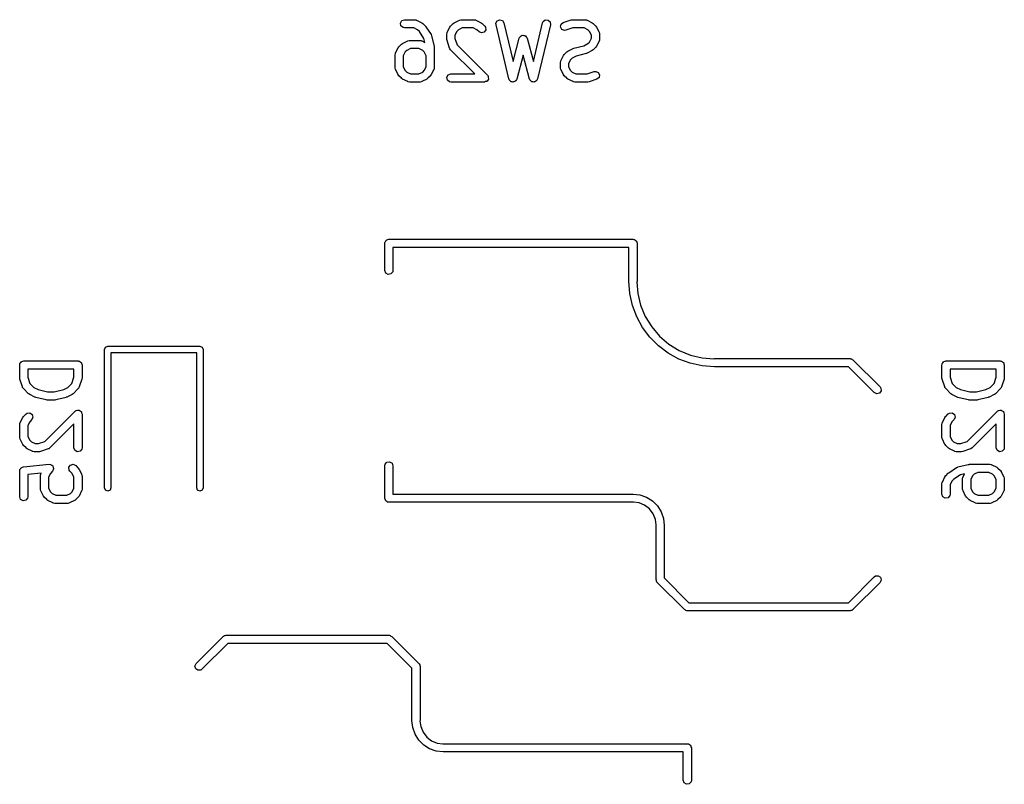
# Model space of a CAD drawing. Extents: x 3.18 to 10.88, y -3.25 to -0.52.
# Tile 17 of 52: x 6.07 to 6.78, y -2.71 to -2.16. Entities that reach past the tile are written whole.
import ezdxf

# ---------------------------------------------------------------- set-up
doc = ezdxf.new("R2010")
doc.units = 0
doc.header["$MEASUREMENT"] = 0
doc.layers.add('BLACK', color=7, linetype='CONTINUOUS')

msp = doc.modelspace()

# ---------------------------------------------------------------- linework, layer by layer
at = {"layer": 'BLACK', "linetype": 'CONTINUOUS'}
for p, q in [((6.342, -2.15804), (6.34301, -2.1563)), ((6.34301, -2.1563), (6.34491, -2.1556)), ((6.34491, -2.1556), (6.35241, -2.1556)), ((6.35241, -2.1556), (6.35342, -2.15578)), ((6.35342, -2.15578), (6.35355, -2.1559)), ((6.35355, -2.1559), (6.35373, -2.15592)), ((6.35373, -2.15592), (6.35748, -2.15779)), ((6.35748, -2.15779), (6.35819, -2.15832)), ((6.38031, -2.15834), (6.38104, -2.15784)), ((6.38104, -2.15784), (6.38108, -2.15779)), ((6.38108, -2.15779), (6.38483, -2.15592)), ((6.38483, -2.15592), (6.38581, -2.15562)), ((6.38581, -2.15562), (6.38599, -2.15566)), ((6.38599, -2.15566), (6.38615, -2.1556)), ((6.38615, -2.1556), (6.39553, -2.1556)), ((6.39553, -2.1556), (6.39654, -2.15578)), ((6.39654, -2.15578), (6.39667, -2.1559)), ((6.39667, -2.1559), (6.39685, -2.15592)), ((6.39685, -2.15592), (6.4006, -2.15779)), ((6.4006, -2.15779), (6.4013, -2.15832)), ((6.41134, -2.15822), (6.41224, -2.15641)), ((6.41224, -2.15641), (6.4141, -2.15561)), ((6.4141, -2.15561), (6.41603, -2.15619)), ((6.41603, -2.15619), (6.41715, -2.15787)), ((6.41715, -2.15787), (6.42381, -2.18586)), ((6.43848, -2.18586), (6.44515, -2.15787)), ((6.44515, -2.15787), (6.44555, -2.15693)), ((6.44555, -2.15693), (6.44718, -2.15573)), ((6.44718, -2.15573), (6.44919, -2.15585)), ((6.44919, -2.15585), (6.45066, -2.15723)), ((6.45066, -2.15723), (6.45089, -2.15924)), ((6.45863, -2.15889), (6.46021, -2.15763)), ((6.46021, -2.15763), (6.46583, -2.15576)), ((6.46583, -2.15576), (6.46671, -2.15563)), ((6.46671, -2.15563), (6.46677, -2.1556)), ((6.46677, -2.1556), (6.47614, -2.1556)), ((6.47614, -2.1556), (6.47715, -2.15578)), ((6.47715, -2.15578), (6.47729, -2.1559)), ((6.47729, -2.1559), (6.47746, -2.15592)), ((6.47746, -2.15592), (6.48121, -2.15779)), ((6.48121, -2.15779), (6.48192, -2.15832)), ((6.34235, -2.16003), (6.342, -2.15804)), ((6.3439, -2.16133), (6.34235, -2.16003)), ((6.34491, -2.16151), (6.3439, -2.16133)), ((6.35171, -2.16151), (6.34491, -2.16151)), ((6.35441, -2.16286), (6.35171, -2.16151)), ((6.35574, -2.16419), (6.35441, -2.16286)), ((6.35904, -2.16914), (6.35574, -2.16419)), ((6.35819, -2.15832), (6.35824, -2.15834)), ((6.35824, -2.15834), (6.36012, -2.16022)), ((6.36012, -2.16022), (6.36038, -2.16059)), ((6.36038, -2.16059), (6.36049, -2.16067)), ((6.36049, -2.16067), (6.36424, -2.16629)), ((6.3757, -2.16606), (6.37588, -2.16505)), ((6.37588, -2.16505), (6.37599, -2.16491)), ((6.37599, -2.16491), (6.37601, -2.16474)), ((6.37601, -2.16474), (6.37789, -2.16099)), ((6.37789, -2.16099), (6.37841, -2.16028)), ((6.37841, -2.16028), (6.37844, -2.16022)), ((6.37844, -2.16022), (6.38031, -2.15834)), ((6.38295, -2.16406), (6.38161, -2.16675)), ((6.38415, -2.16286), (6.38295, -2.16406)), ((6.38685, -2.16151), (6.38415, -2.16286)), ((6.39483, -2.16151), (6.38685, -2.16151)), ((6.39753, -2.16286), (6.39483, -2.16151)), ((6.39906, -2.16439), (6.39753, -2.16286)), ((6.40089, -2.16525), (6.39906, -2.16439)), ((6.40284, -2.16473), (6.40089, -2.16525)), ((6.4013, -2.15832), (6.40136, -2.15834)), ((6.40136, -2.15834), (6.40324, -2.16022)), ((6.404, -2.16307), (6.40284, -2.16473)), ((6.40324, -2.16022), (6.40383, -2.16106)), ((6.40383, -2.16106), (6.404, -2.16307)), ((6.4114, -2.15924), (6.41134, -2.15822)), ((6.42077, -2.19861), (6.4114, -2.15924)), ((6.45089, -2.15924), (6.44152, -2.19861)), ((6.45822, -2.16087), (6.45863, -2.15889)), ((6.45918, -2.16264), (6.45822, -2.16087)), ((6.46106, -2.16338), (6.45918, -2.16264)), ((6.46208, -2.16323), (6.46106, -2.16338)), ((6.46725, -2.16151), (6.46208, -2.16323)), ((6.47544, -2.16151), (6.46725, -2.16151)), ((6.47814, -2.16286), (6.47544, -2.16151)), ((6.47934, -2.16406), (6.47814, -2.16286)), ((6.48069, -2.16675), (6.47934, -2.16406)), ((6.48192, -2.15832), (6.48198, -2.15834)), ((6.48198, -2.15834), (6.48385, -2.16022)), ((6.48385, -2.16022), (6.48436, -2.16094)), ((6.48436, -2.16094), (6.48441, -2.16099)), ((6.48441, -2.16099), (6.48628, -2.16474)), ((6.48628, -2.16474), (6.48657, -2.16572)), ((6.34359, -2.17279), (6.34734, -2.17091)), ((6.34734, -2.17091), (6.34832, -2.17062)), ((6.34832, -2.17062), (6.34849, -2.17066)), ((6.34849, -2.17066), (6.34866, -2.1706)), ((6.34866, -2.1706), (6.35616, -2.1706)), ((6.35616, -2.1706), (6.35717, -2.17078)), ((6.35717, -2.17078), (6.3573, -2.17089)), ((6.3573, -2.17089), (6.35748, -2.17091)), ((6.35748, -2.17091), (6.35977, -2.17206)), ((6.35977, -2.17206), (6.35904, -2.16914)), ((6.36424, -2.16629), (6.36463, -2.1672)), ((6.36463, -2.1672), (6.36464, -2.16721)), ((6.36464, -2.16721), (6.36652, -2.17471)), ((6.3757, -2.16981), (6.3757, -2.16606)), ((6.37572, -2.16987), (6.3757, -2.16981)), ((6.37585, -2.17074), (6.37572, -2.16987)), ((6.37773, -2.17636), (6.37585, -2.17074)), ((6.38161, -2.16675), (6.38161, -2.16933)), ((6.38161, -2.16933), (6.38311, -2.17384)), ((6.42381, -2.18586), (6.42829, -2.16905)), ((6.42829, -2.16905), (6.42873, -2.16812)), ((6.42873, -2.16812), (6.42895, -2.16796)), ((6.42895, -2.16796), (6.42906, -2.16772)), ((6.42906, -2.16772), (6.42975, -2.16739)), ((6.42975, -2.16739), (6.43038, -2.16695)), ((6.43038, -2.16695), (6.43065, -2.16698)), ((6.43065, -2.16698), (6.43089, -2.16686)), ((6.43089, -2.16686), (6.43163, -2.16706)), ((6.43163, -2.16706), (6.43239, -2.16713)), ((6.43239, -2.16713), (6.43258, -2.16732)), ((6.43258, -2.16732), (6.43284, -2.16739)), ((6.43284, -2.16739), (6.43328, -2.16802)), ((6.43328, -2.16802), (6.43382, -2.16855)), ((6.43382, -2.16855), (6.43384, -2.16882)), ((6.43384, -2.16882), (6.434, -2.16905)), ((6.434, -2.16905), (6.43848, -2.18586)), ((6.47814, -2.173), (6.47934, -2.17181)), ((6.47934, -2.17181), (6.48069, -2.16911)), ((6.48069, -2.16911), (6.48069, -2.16675)), ((6.48628, -2.17113), (6.48441, -2.17488)), ((6.4863, -2.17095), (6.48628, -2.17113)), ((6.48641, -2.17082), (6.4863, -2.17095)), ((6.48659, -2.16981), (6.48641, -2.17082)), ((6.48657, -2.16572), (6.48653, -2.16589)), ((6.48653, -2.16589), (6.48659, -2.16606)), ((6.48659, -2.16606), (6.48659, -2.16981)), ((6.33852, -2.17973), (6.34039, -2.17598)), ((6.34039, -2.17598), (6.34092, -2.17528)), ((6.34092, -2.17528), (6.34094, -2.17522)), ((6.34094, -2.17522), (6.34282, -2.17334)), ((6.34282, -2.17334), (6.34354, -2.17284)), ((6.34354, -2.17284), (6.34359, -2.17279)), ((6.34546, -2.17905), (6.34411, -2.18175)), ((6.34666, -2.17786), (6.34546, -2.17905)), ((6.34935, -2.17651), (6.34666, -2.17786)), ((6.35546, -2.17651), (6.34935, -2.17651)), ((6.35816, -2.17786), (6.35546, -2.17651)), ((6.35935, -2.17905), (6.35816, -2.17786)), ((6.3607, -2.18175), (6.35935, -2.17905)), ((6.36652, -2.17471), (6.36656, -2.1753)), ((6.36656, -2.1753), (6.36661, -2.17543)), ((6.36661, -2.17543), (6.36661, -2.19043)), ((6.37784, -2.1765), (6.37773, -2.17636)), ((6.37785, -2.17668), (6.37784, -2.1765)), ((6.37844, -2.17752), (6.37785, -2.17668)), ((6.3959, -2.19497), (6.37844, -2.17752)), ((6.38311, -2.17384), (6.40511, -2.19584)), ((6.46093, -2.18084), (6.4628, -2.17897)), ((6.4628, -2.17897), (6.46353, -2.17846)), ((6.46353, -2.17846), (6.46357, -2.17841)), ((6.46357, -2.17841), (6.46732, -2.17654)), ((6.46732, -2.17654), (6.46781, -2.17639)), ((6.46781, -2.17639), (6.46793, -2.17632)), ((6.46793, -2.17632), (6.47511, -2.17452)), ((6.47511, -2.17452), (6.47814, -2.173)), ((6.48121, -2.17807), (6.47746, -2.17995)), ((6.48125, -2.17802), (6.48121, -2.17807)), ((6.48198, -2.17752), (6.48125, -2.17802)), ((6.48385, -2.17564), (6.48198, -2.17752)), ((6.48388, -2.17558), (6.48385, -2.17564)), ((6.48441, -2.17488), (6.48388, -2.17558)), ((6.3382, -2.18105), (6.33838, -2.18004)), ((6.3382, -2.19043), (6.3382, -2.18105)), ((6.33838, -2.18004), (6.3385, -2.17991)), ((6.3385, -2.17991), (6.33852, -2.17973)), ((6.34411, -2.18175), (6.34411, -2.18973)), ((6.3607, -2.18973), (6.3607, -2.18175)), ((6.43115, -2.18127), (6.4265, -2.19869)), ((6.43579, -2.19869), (6.43115, -2.18127)), ((6.45819, -2.18668), (6.45837, -2.18567)), ((6.45837, -2.18567), (6.45848, -2.18553)), ((6.45848, -2.18553), (6.4585, -2.18536)), ((6.4585, -2.18536), (6.46038, -2.18161)), ((6.46038, -2.18161), (6.4609, -2.1809)), ((6.4609, -2.1809), (6.46093, -2.18084)), ((6.46544, -2.18468), (6.4641, -2.18738)), ((6.46664, -2.18348), (6.46544, -2.18468)), ((6.46967, -2.18197), (6.46664, -2.18348)), ((6.47686, -2.18017), (6.46967, -2.18197)), ((6.47697, -2.18009), (6.47686, -2.18017)), ((6.47746, -2.17995), (6.47697, -2.18009)), ((6.33826, -2.19059), (6.3382, -2.19043)), ((6.33822, -2.19077), (6.33826, -2.19059)), ((6.33852, -2.19175), (6.33822, -2.19077)), ((6.34039, -2.1955), (6.33852, -2.19175)), ((6.34411, -2.18973), (6.34546, -2.19243)), ((6.34546, -2.19243), (6.34666, -2.19363)), ((6.34666, -2.19363), (6.34935, -2.19497)), ((6.35546, -2.19497), (6.35816, -2.19363)), ((6.35816, -2.19363), (6.35935, -2.19243)), ((6.35935, -2.19243), (6.3607, -2.18973)), ((6.3663, -2.19175), (6.36442, -2.1955)), ((6.36632, -2.19157), (6.3663, -2.19175)), ((6.36643, -2.19144), (6.36632, -2.19157)), ((6.36661, -2.19043), (6.36643, -2.19144)), ((6.45819, -2.19043), (6.45819, -2.18668)), ((6.45825, -2.19059), (6.45819, -2.19043)), ((6.45821, -2.19077), (6.45825, -2.19059)), ((6.4585, -2.19175), (6.45821, -2.19077)), ((6.46038, -2.1955), (6.4585, -2.19175)), ((6.4641, -2.18738), (6.4641, -2.18973)), ((6.4641, -2.18973), (6.46544, -2.19243)), ((6.46544, -2.19243), (6.46664, -2.19363)), ((6.46664, -2.19363), (6.46934, -2.19497)), ((6.47754, -2.19497), (6.48271, -2.19325)), ((6.48271, -2.19325), (6.48372, -2.1931)), ((6.48372, -2.1931), (6.4856, -2.19384)), ((6.34044, -2.19554), (6.34039, -2.1955)), ((6.34094, -2.19627), (6.34044, -2.19554)), ((6.34282, -2.19814), (6.34094, -2.19627)), ((6.34288, -2.19817), (6.34282, -2.19814)), ((6.34359, -2.19869), (6.34288, -2.19817)), ((6.34734, -2.20057), (6.34359, -2.19869)), ((6.34751, -2.20059), (6.34734, -2.20057)), ((6.34765, -2.2007), (6.34751, -2.20059)), ((6.34866, -2.20088), (6.34765, -2.2007)), ((6.34935, -2.19497), (6.35546, -2.19497)), ((6.35632, -2.20082), (6.35616, -2.20088)), ((6.35649, -2.20086), (6.35632, -2.20082)), ((6.35748, -2.20057), (6.35649, -2.20086)), ((6.36123, -2.19869), (6.35748, -2.20057)), ((6.36127, -2.19865), (6.36123, -2.19869)), ((6.36199, -2.19814), (6.36127, -2.19865)), ((6.36387, -2.19627), (6.36199, -2.19814)), ((6.36389, -2.19621), (6.36387, -2.19627)), ((6.36442, -2.1955), (6.36389, -2.19621)), ((6.37574, -2.19741), (6.37675, -2.19567)), ((6.3761, -2.1994), (6.37574, -2.19741)), ((6.37764, -2.2007), (6.3761, -2.1994)), ((6.37675, -2.19567), (6.37865, -2.19497)), ((6.37865, -2.20088), (6.37764, -2.2007)), ((6.37865, -2.19497), (6.3959, -2.19497)), ((6.40386, -2.20058), (6.40302, -2.20088)), ((6.40472, -2.20035), (6.40386, -2.20058)), ((6.4048, -2.20024), (6.40472, -2.20035)), ((6.40492, -2.20019), (6.4048, -2.20024)), ((6.40537, -2.19942), (6.40492, -2.20019)), ((6.40511, -2.19584), (6.40548, -2.19637)), ((6.40588, -2.19869), (6.40537, -2.19942)), ((6.40548, -2.19637), (6.40558, -2.19645)), ((6.40558, -2.19645), (6.4056, -2.19653)), ((6.4056, -2.19653), (6.4057, -2.19668)), ((6.4057, -2.19668), (6.40578, -2.19756)), ((6.40578, -2.19756), (6.40593, -2.19844)), ((6.40593, -2.19844), (6.40586, -2.19856)), ((6.40586, -2.19856), (6.40588, -2.19869)), ((6.42095, -2.19887), (6.42077, -2.19861)), ((6.42097, -2.19918), (6.42095, -2.19887)), ((6.42149, -2.19969), (6.42097, -2.19918)), ((6.42189, -2.2003), (6.42149, -2.19969)), ((6.42218, -2.20039), (6.42189, -2.2003)), ((6.4224, -2.2006), (6.42218, -2.20039)), ((6.42313, -2.20067), (6.4224, -2.2006)), ((6.42382, -2.20087), (6.42313, -2.20067)), ((6.42411, -2.20075), (6.42382, -2.20087)), ((6.42441, -2.20078), (6.42411, -2.20075)), ((6.42501, -2.20036), (6.42441, -2.20078)), ((6.42568, -2.20007), (6.42501, -2.20036)), ((6.42581, -2.1998), (6.42568, -2.20007)), ((6.42607, -2.19962), (6.42581, -2.1998)), ((6.4265, -2.19869), (6.42607, -2.19962)), ((6.43597, -2.19894), (6.43579, -2.19869)), ((6.43601, -2.19925), (6.43597, -2.19894)), ((6.43653, -2.19975), (6.43601, -2.19925)), ((6.43695, -2.20034), (6.43653, -2.19975)), ((6.43725, -2.20042), (6.43695, -2.20034)), ((6.43747, -2.20064), (6.43725, -2.20042)), ((6.4382, -2.20068), (6.43747, -2.20064)), ((6.4389, -2.20087), (6.4382, -2.20068)), ((6.43918, -2.20074), (6.4389, -2.20087)), ((6.43949, -2.20076), (6.43918, -2.20074)), ((6.44007, -2.20032), (6.43949, -2.20076)), ((6.44073, -2.20002), (6.44007, -2.20032)), ((6.44086, -2.19974), (6.44073, -2.20002)), ((6.44111, -2.19955), (6.44086, -2.19974)), ((6.44152, -2.19861), (6.44111, -2.19955)), ((6.46042, -2.19554), (6.46038, -2.1955)), ((6.46093, -2.19627), (6.46042, -2.19554)), ((6.4628, -2.19814), (6.46093, -2.19627)), ((6.46286, -2.19817), (6.4628, -2.19814)), ((6.46357, -2.19869), (6.46286, -2.19817)), ((6.46732, -2.20057), (6.46357, -2.19869)), ((6.4675, -2.20059), (6.46732, -2.20057)), ((6.46763, -2.2007), (6.4675, -2.20059)), ((6.46864, -2.20088), (6.46763, -2.2007)), ((6.46934, -2.19497), (6.47754, -2.19497)), ((6.47895, -2.20073), (6.47808, -2.20086)), ((6.48457, -2.19885), (6.47895, -2.20073)), ((6.48616, -2.1976), (6.48457, -2.19885)), ((6.4856, -2.19384), (6.48656, -2.19562)), ((6.48656, -2.19562), (6.48616, -2.1976)), ((6.35616, -2.20088), (6.34866, -2.20088)), ((6.40302, -2.20088), (6.37865, -2.20088)), ((6.47802, -2.20088), (6.46864, -2.20088)), ((6.47808, -2.20086), (6.47802, -2.20088)), ((6.33294, -2.31522), (6.33366, -2.31496)), ((6.33366, -2.31496), (6.51082, -2.31496)), ((6.51082, -2.31496), (6.51121, -2.31503)), ((6.51121, -2.31503), (6.51134, -2.315)), ((6.51134, -2.315), (6.51145, -2.31507)), ((6.51145, -2.31507), (6.51183, -2.31514)), ((6.51183, -2.31514), (6.51242, -2.31563)), ((6.33071, -2.31791), (6.33077, -2.31753)), ((6.33071, -2.3376), (6.33071, -2.31791)), ((6.33075, -2.3174), (6.33082, -2.31729)), ((6.33077, -2.31753), (6.33075, -2.3174)), ((6.33082, -2.31729), (6.33088, -2.3169)), ((6.33088, -2.3169), (6.33138, -2.31631)), ((6.33138, -2.31631), (6.33176, -2.31565)), ((6.33176, -2.31565), (6.33201, -2.31556)), ((6.33201, -2.31556), (6.33218, -2.31536)), ((6.33218, -2.31536), (6.33294, -2.31522)), ((6.50787, -2.32087), (6.33661, -2.32087)), ((6.33661, -2.32087), (6.33661, -2.3376)), ((6.50787, -2.34547), (6.50787, -2.32087)), ((6.51242, -2.31563), (6.51309, -2.31601)), ((6.51309, -2.31601), (6.51318, -2.31626)), ((6.51318, -2.31626), (6.51338, -2.31644)), ((6.51338, -2.31644), (6.51351, -2.31719)), ((6.51351, -2.31719), (6.51378, -2.31791)), ((6.51378, -2.31791), (6.51378, -2.34547)), ((6.3314, -2.3395), (6.33071, -2.3376)), ((6.33315, -2.34051), (6.3314, -2.3395)), ((6.33513, -2.34015), (6.33315, -2.34051)), ((6.33643, -2.33861), (6.33513, -2.34015)), ((6.33661, -2.3376), (6.33643, -2.33861)), ((6.5085, -2.3543), (6.50787, -2.34547)), ((6.50787, -2.34547), (6.50787, -2.34547)), ((6.50787, -2.34547), (6.50787, -2.34547)), ((6.51378, -2.34547), (6.51366, -2.34615)), ((6.51366, -2.34615), (6.5143, -2.35427)), ((6.51038, -2.36294), (6.5085, -2.3543)), ((6.5143, -2.35427), (6.51636, -2.36286)), ((6.51347, -2.37123), (6.51038, -2.36294)), ((6.51636, -2.36286), (6.51974, -2.37102)), ((6.51771, -2.379), (6.51347, -2.37123)), ((6.51974, -2.37102), (6.52435, -2.37855)), ((6.52302, -2.38608), (6.51771, -2.379)), ((6.52435, -2.37855), (6.53009, -2.38526)), ((6.52927, -2.39233), (6.52302, -2.38608)), ((6.53009, -2.38526), (6.5368, -2.391)), ((6.12723, -2.39501), (6.12792, -2.39334)), ((6.12792, -2.39334), (6.12959, -2.39265)), ((6.12959, -2.39265), (6.19652, -2.39265)), ((6.19652, -2.39265), (6.19819, -2.39334)), ((6.19819, -2.39334), (6.19888, -2.39501)), ((6.53635, -2.39764), (6.52927, -2.39233)), ((6.5368, -2.391), (6.54433, -2.39561)), ((6.12723, -2.49541), (6.12723, -2.39501)), ((6.19416, -2.39737), (6.13195, -2.39737)), ((6.13195, -2.39737), (6.13195, -2.49541)), ((6.19416, -2.49541), (6.19416, -2.39737)), ((6.19888, -2.39501), (6.19888, -2.49541)), ((6.54412, -2.40188), (6.53635, -2.39764)), ((6.54433, -2.39561), (6.55249, -2.39899)), ((6.55249, -2.39899), (6.56108, -2.40105)), ((6.06571, -2.40626), (6.06578, -2.40588)), ((6.06571, -2.41563), (6.06571, -2.40626)), ((6.06575, -2.40575), (6.06582, -2.40563)), ((6.06578, -2.40588), (6.06575, -2.40575)), ((6.06582, -2.40563), (6.06589, -2.40525)), ((6.06589, -2.40525), (6.06638, -2.40466)), ((6.06638, -2.40466), (6.06676, -2.404)), ((6.06676, -2.404), (6.06701, -2.40391)), ((6.06701, -2.40391), (6.06718, -2.4037)), ((6.06718, -2.4037), (6.06794, -2.40357)), ((6.06794, -2.40357), (6.06866, -2.40331)), ((6.06866, -2.40331), (6.10803, -2.40331)), ((6.10803, -2.40331), (6.10841, -2.40338)), ((6.10841, -2.40338), (6.10854, -2.40335)), ((6.10854, -2.40335), (6.10866, -2.40342)), ((6.10866, -2.40342), (6.10904, -2.40349)), ((6.10904, -2.40349), (6.10963, -2.40398)), ((6.10963, -2.40398), (6.11029, -2.40436)), ((6.11029, -2.40436), (6.11038, -2.40461)), ((6.11038, -2.40461), (6.11059, -2.40478)), ((6.11059, -2.40478), (6.11072, -2.40554)), ((6.11072, -2.40554), (6.11098, -2.40626)), ((6.11098, -2.40626), (6.11098, -2.41563)), ((6.55241, -2.40497), (6.54412, -2.40188)), ((6.56105, -2.40685), (6.55241, -2.40497)), ((6.56988, -2.40748), (6.56105, -2.40685)), ((6.56108, -2.40105), (6.56945, -2.40171)), ((6.56945, -2.40171), (6.56988, -2.40157)), ((6.56988, -2.40157), (6.6683, -2.40157)), ((6.66708, -2.40748), (6.56988, -2.40748)), ((6.6859, -2.4263), (6.66708, -2.40748)), ((6.6683, -2.40157), (6.66848, -2.40161)), ((6.66848, -2.40161), (6.66856, -2.40158)), ((6.66856, -2.40158), (6.66868, -2.40164)), ((6.66868, -2.40164), (6.66931, -2.40175)), ((6.66931, -2.40175), (6.66981, -2.40217)), ((6.66981, -2.40217), (6.67039, -2.40244)), ((6.67039, -2.40244), (6.69008, -2.42212)), ((6.735, -2.40626), (6.73507, -2.40588)), ((6.735, -2.41563), (6.735, -2.40626)), ((6.73504, -2.40575), (6.73511, -2.40563)), ((6.73507, -2.40588), (6.73504, -2.40575)), ((6.73511, -2.40563), (6.73518, -2.40525)), ((6.73518, -2.40525), (6.73567, -2.40466)), ((6.73567, -2.40466), (6.73605, -2.404)), ((6.73605, -2.404), (6.7363, -2.40391)), ((6.7363, -2.40391), (6.73647, -2.4037)), ((6.73647, -2.4037), (6.73723, -2.40357)), ((6.73723, -2.40357), (6.73795, -2.40331)), ((6.73795, -2.40331), (6.77732, -2.40331)), ((6.77732, -2.40331), (6.77771, -2.40338)), ((6.77771, -2.40338), (6.77783, -2.40335)), ((6.77783, -2.40335), (6.77795, -2.40342)), ((6.77795, -2.40342), (6.77833, -2.40349)), ((6.77833, -2.40349), (6.77892, -2.40398)), ((6.77892, -2.40398), (6.77958, -2.40436)), ((6.77958, -2.40436), (6.77967, -2.40461)), ((6.77967, -2.40461), (6.77988, -2.40478)), ((6.77988, -2.40478), (6.78001, -2.40554)), ((6.78001, -2.40554), (6.78027, -2.40626)), ((6.78027, -2.40626), (6.78027, -2.41563)), ((6.07161, -2.40921), (6.07161, -2.41516)), ((6.10508, -2.40921), (6.07161, -2.40921)), ((6.07161, -2.41516), (6.07312, -2.41966)), ((6.10357, -2.41966), (6.10508, -2.41516)), ((6.10508, -2.41516), (6.10508, -2.40921)), ((6.7409, -2.40921), (6.7409, -2.41516)), ((6.77437, -2.40921), (6.7409, -2.40921)), ((6.7409, -2.41516), (6.74241, -2.41966)), ((6.77287, -2.41966), (6.77437, -2.41516)), ((6.77437, -2.41516), (6.77437, -2.40921)), ((6.06573, -2.41569), (6.06571, -2.41563)), ((6.06586, -2.41657), (6.06573, -2.41569)), ((6.06773, -2.42219), (6.06586, -2.41657)), ((6.06784, -2.42233), (6.06773, -2.42219)), ((6.06786, -2.42251), (6.06784, -2.42233)), ((6.07312, -2.41966), (6.07603, -2.42258)), ((6.10066, -2.42258), (6.10357, -2.41966)), ((6.10896, -2.42219), (6.10847, -2.42309)), ((6.11083, -2.41657), (6.10896, -2.42219)), ((6.11098, -2.41563), (6.11083, -2.4165)), ((6.11083, -2.4165), (6.11083, -2.41657)), ((6.69008, -2.42212), (6.69067, -2.42296)), ((6.73502, -2.41569), (6.735, -2.41563)), ((6.73515, -2.41657), (6.73502, -2.41569)), ((6.73702, -2.42219), (6.73515, -2.41657)), ((6.73713, -2.42233), (6.73702, -2.42219)), ((6.73715, -2.42251), (6.73713, -2.42233)), ((6.74241, -2.41966), (6.74532, -2.42258)), ((6.76995, -2.42258), (6.77287, -2.41966)), ((6.77825, -2.42219), (6.77776, -2.42309)), ((6.78012, -2.41657), (6.77825, -2.42219)), ((6.78027, -2.41563), (6.78012, -2.4165)), ((6.78012, -2.4165), (6.78012, -2.41657)), ((6.06845, -2.42335), (6.06786, -2.42251)), ((6.0722, -2.4271), (6.06845, -2.42335)), ((6.07226, -2.42712), (6.0722, -2.4271)), ((6.07296, -2.42765), (6.07226, -2.42712)), ((6.07671, -2.42952), (6.07296, -2.42765)), ((6.07603, -2.42258), (6.07906, -2.4241)), ((6.07906, -2.4241), (6.0859, -2.4258)), ((6.0859, -2.4258), (6.09079, -2.4258)), ((6.09079, -2.4258), (6.09763, -2.4241)), ((6.09763, -2.4241), (6.10066, -2.42258)), ((6.10373, -2.42765), (6.09998, -2.42952)), ((6.10377, -2.4276), (6.10373, -2.42765)), ((6.10449, -2.4271), (6.10377, -2.4276)), ((6.10824, -2.42335), (6.10449, -2.4271)), ((6.10832, -2.42319), (6.10824, -2.42335)), ((6.10847, -2.42309), (6.10832, -2.42319)), ((6.68773, -2.42715), (6.6859, -2.4263)), ((6.68968, -2.42663), (6.68773, -2.42715)), ((6.69084, -2.42498), (6.68968, -2.42663)), ((6.69067, -2.42296), (6.69084, -2.42498)), ((6.73774, -2.42335), (6.73715, -2.42251)), ((6.74149, -2.4271), (6.73774, -2.42335)), ((6.74155, -2.42712), (6.74149, -2.4271)), ((6.74226, -2.42765), (6.74155, -2.42712)), ((6.746, -2.42952), (6.74226, -2.42765)), ((6.74532, -2.42258), (6.74836, -2.4241)), ((6.74836, -2.4241), (6.75519, -2.4258)), ((6.75519, -2.4258), (6.76009, -2.4258)), ((6.76009, -2.4258), (6.76692, -2.4241)), ((6.76692, -2.4241), (6.76995, -2.42258)), ((6.77302, -2.42765), (6.76927, -2.42952)), ((6.77306, -2.4276), (6.77302, -2.42765)), ((6.77379, -2.4271), (6.77306, -2.4276)), ((6.77753, -2.42335), (6.77379, -2.4271)), ((6.77761, -2.42319), (6.77753, -2.42335)), ((6.77776, -2.42309), (6.77761, -2.42319)), ((6.07685, -2.42954), (6.07671, -2.42952)), ((6.07732, -2.42975), (6.07685, -2.42954)), ((6.08482, -2.43162), (6.07732, -2.42975)), ((6.08495, -2.43161), (6.08482, -2.43162)), ((6.08553, -2.43171), (6.08495, -2.43161)), ((6.09116, -2.43171), (6.08553, -2.43171)), ((6.09129, -2.43166), (6.09116, -2.43171)), ((6.09187, -2.43162), (6.09129, -2.43166)), ((6.09937, -2.42975), (6.09187, -2.43162)), ((6.09949, -2.42967), (6.09937, -2.42975)), ((6.09998, -2.42952), (6.09949, -2.42967)), ((6.74614, -2.42954), (6.746, -2.42952)), ((6.74661, -2.42975), (6.74614, -2.42954)), ((6.75411, -2.43162), (6.74661, -2.42975)), ((6.75424, -2.43161), (6.75411, -2.43162)), ((6.75482, -2.43171), (6.75424, -2.43161)), ((6.76045, -2.43171), (6.75482, -2.43171)), ((6.76058, -2.43166), (6.76045, -2.43171)), ((6.76116, -2.43162), (6.76058, -2.43166)), ((6.76866, -2.42975), (6.76116, -2.43162)), ((6.76878, -2.42967), (6.76866, -2.42975)), ((6.76927, -2.42952), (6.76878, -2.42967)), ((6.06789, -2.44431), (6.06842, -2.4436)), ((6.06842, -2.4436), (6.06845, -2.44354)), ((6.06845, -2.44354), (6.07032, -2.44167)), ((6.07032, -2.44167), (6.07116, -2.44108)), ((6.07116, -2.44108), (6.07317, -2.4409)), ((6.07317, -2.4409), (6.07483, -2.44206)), ((6.07483, -2.44206), (6.07535, -2.44401)), ((6.08394, -2.4618), (6.10594, -2.43979)), ((6.10594, -2.43979), (6.10647, -2.43942)), ((6.10647, -2.43942), (6.10655, -2.43932)), ((6.10655, -2.43932), (6.10663, -2.43931)), ((6.10663, -2.43931), (6.10678, -2.4392)), ((6.10678, -2.4392), (6.10767, -2.43913)), ((6.10767, -2.43913), (6.10854, -2.43897)), ((6.10854, -2.43897), (6.10866, -2.43904)), ((6.10866, -2.43904), (6.10879, -2.43903)), ((6.10879, -2.43903), (6.10952, -2.43954)), ((6.10952, -2.43954), (6.11029, -2.43998)), ((6.11029, -2.43998), (6.11034, -2.44011)), ((6.11034, -2.44011), (6.11045, -2.44019)), ((6.11045, -2.44019), (6.11068, -2.44105)), ((6.11068, -2.44105), (6.11098, -2.44188)), ((6.11098, -2.44188), (6.11098, -2.46625)), ((6.73719, -2.44431), (6.73771, -2.4436)), ((6.73771, -2.4436), (6.73774, -2.44354)), ((6.73774, -2.44354), (6.73961, -2.44167)), ((6.73961, -2.44167), (6.74045, -2.44108)), ((6.74045, -2.44108), (6.74247, -2.4409)), ((6.74247, -2.4409), (6.74412, -2.44206)), ((6.74412, -2.44206), (6.74464, -2.44401)), ((6.75323, -2.4618), (6.77523, -2.43979)), ((6.77523, -2.43979), (6.77576, -2.43942)), ((6.77576, -2.43942), (6.77585, -2.43932)), ((6.77585, -2.43932), (6.77592, -2.43931)), ((6.77592, -2.43931), (6.77607, -2.4392)), ((6.77607, -2.4392), (6.77696, -2.43913)), ((6.77696, -2.43913), (6.77783, -2.43897)), ((6.77783, -2.43897), (6.77795, -2.43904)), ((6.77795, -2.43904), (6.77809, -2.43903)), ((6.77809, -2.43903), (6.77881, -2.43954)), ((6.77881, -2.43954), (6.77958, -2.43998)), ((6.77958, -2.43998), (6.77963, -2.44011)), ((6.77963, -2.44011), (6.77974, -2.44019)), ((6.77974, -2.44019), (6.77997, -2.44105)), ((6.77997, -2.44105), (6.78027, -2.44188)), ((6.78027, -2.44188), (6.78027, -2.46625)), ((6.06571, -2.44938), (6.06589, -2.44837)), ((6.06571, -2.45875), (6.06571, -2.44938)), ((6.06589, -2.44837), (6.066, -2.44823)), ((6.066, -2.44823), (6.06602, -2.44806)), ((6.06602, -2.44806), (6.06789, -2.44431)), ((6.07296, -2.44738), (6.07161, -2.45008)), ((6.07161, -2.45008), (6.07161, -2.45806)), ((6.0745, -2.44584), (6.07296, -2.44738)), ((6.07535, -2.44401), (6.0745, -2.44584)), ((6.10508, -2.44901), (6.08762, -2.46647)), ((6.10508, -2.46625), (6.10508, -2.44901)), ((6.735, -2.44938), (6.73518, -2.44837)), ((6.735, -2.45875), (6.735, -2.44938)), ((6.73518, -2.44837), (6.73529, -2.44823)), ((6.73529, -2.44823), (6.73531, -2.44806)), ((6.73531, -2.44806), (6.73719, -2.44431)), ((6.74225, -2.44738), (6.7409, -2.45008)), ((6.7409, -2.45008), (6.7409, -2.45806)), ((6.74379, -2.44584), (6.74225, -2.44738)), ((6.74464, -2.44401), (6.74379, -2.44584)), ((6.77437, -2.44901), (6.75691, -2.46647)), ((6.77437, -2.46625), (6.77437, -2.44901)), ((6.07161, -2.45806), (6.07296, -2.46075)), ((6.7409, -2.45806), (6.74225, -2.46075)), ((6.06577, -2.45892), (6.06571, -2.45875)), ((6.06573, -2.45909), (6.06577, -2.45892)), ((6.06602, -2.46007), (6.06573, -2.45909)), ((6.06789, -2.46382), (6.06602, -2.46007)), ((6.06794, -2.46387), (6.06789, -2.46382)), ((6.06845, -2.46459), (6.06794, -2.46387)), ((6.07032, -2.46647), (6.06845, -2.46459)), ((6.07296, -2.46075), (6.07416, -2.46195)), ((6.07416, -2.46195), (6.07686, -2.4633)), ((6.07686, -2.4633), (6.07943, -2.4633)), ((6.07943, -2.4633), (6.08394, -2.4618)), ((6.73506, -2.45892), (6.735, -2.45875)), ((6.73502, -2.45909), (6.73506, -2.45892)), ((6.73531, -2.46007), (6.73502, -2.45909)), ((6.73719, -2.46382), (6.73531, -2.46007)), ((6.73723, -2.46387), (6.73719, -2.46382)), ((6.73774, -2.46459), (6.73723, -2.46387)), ((6.73961, -2.46647), (6.73774, -2.46459)), ((6.74225, -2.46075), (6.74345, -2.46195)), ((6.74345, -2.46195), (6.74615, -2.4633)), ((6.74615, -2.4633), (6.74872, -2.4633)), ((6.74872, -2.4633), (6.75323, -2.4618)), ((6.07038, -2.46649), (6.07032, -2.46647)), ((6.07109, -2.46702), (6.07038, -2.46649)), ((6.07484, -2.46889), (6.07109, -2.46702)), ((6.07501, -2.46891), (6.07484, -2.46889)), ((6.07515, -2.46903), (6.07501, -2.46891)), ((6.07616, -2.46921), (6.07515, -2.46903)), ((6.07991, -2.46921), (6.07616, -2.46921)), ((6.07997, -2.46918), (6.07991, -2.46921)), ((6.08084, -2.46905), (6.07997, -2.46918)), ((6.08647, -2.46718), (6.08084, -2.46905)), ((6.08661, -2.46707), (6.08647, -2.46718)), ((6.08678, -2.46705), (6.08661, -2.46707)), ((6.08762, -2.46647), (6.08678, -2.46705)), ((6.10577, -2.46815), (6.10508, -2.46625)), ((6.10752, -2.46916), (6.10577, -2.46815)), ((6.10951, -2.46881), (6.10752, -2.46916)), ((6.11081, -2.46726), (6.10951, -2.46881)), ((6.11098, -2.46625), (6.11081, -2.46726)), ((6.73967, -2.46649), (6.73961, -2.46647)), ((6.74038, -2.46702), (6.73967, -2.46649)), ((6.74413, -2.46889), (6.74038, -2.46702)), ((6.74431, -2.46891), (6.74413, -2.46889)), ((6.74444, -2.46903), (6.74431, -2.46891)), ((6.74545, -2.46921), (6.74444, -2.46903)), ((6.7492, -2.46921), (6.74545, -2.46921)), ((6.74926, -2.46918), (6.7492, -2.46921)), ((6.75013, -2.46905), (6.74926, -2.46918)), ((6.75576, -2.46718), (6.75013, -2.46905)), ((6.7559, -2.46707), (6.75576, -2.46718)), ((6.75607, -2.46705), (6.7559, -2.46707)), ((6.75691, -2.46647), (6.75607, -2.46705)), ((6.77506, -2.46815), (6.77437, -2.46625)), ((6.77681, -2.46916), (6.77506, -2.46815)), ((6.7788, -2.46881), (6.77681, -2.46916)), ((6.7801, -2.46726), (6.7788, -2.46881)), ((6.78027, -2.46625), (6.7801, -2.46726)), ((6.06837, -2.48019), (6.08711, -2.47831)), ((6.08711, -2.47831), (6.08814, -2.47839)), ((6.08814, -2.47839), (6.08815, -2.4784)), ((6.08815, -2.4784), (6.08817, -2.4784)), ((6.08817, -2.4784), (6.08898, -2.47897)), ((6.08898, -2.47897), (6.08981, -2.47953)), ((6.10143, -2.48049), (6.10259, -2.47883)), ((6.10259, -2.47883), (6.10454, -2.47831)), ((6.10454, -2.47831), (6.10637, -2.47916)), ((6.10637, -2.47916), (6.10824, -2.48104)), ((6.33071, -2.47933), (6.33088, -2.47832)), ((6.33071, -2.50295), (6.33071, -2.47933)), ((6.33088, -2.47832), (6.33218, -2.47677)), ((6.33218, -2.47677), (6.33417, -2.47642)), ((6.33417, -2.47642), (6.33592, -2.47743)), ((6.33592, -2.47743), (6.33661, -2.47933)), ((6.33661, -2.47933), (6.33661, -2.5)), ((6.74661, -2.48026), (6.75411, -2.47839)), ((6.75411, -2.47839), (6.7547, -2.47835)), ((6.7547, -2.47835), (6.75482, -2.4783)), ((6.75482, -2.4783), (6.76982, -2.4783)), ((6.76982, -2.4783), (6.77083, -2.47848)), ((6.77083, -2.47848), (6.77097, -2.47859)), ((6.77097, -2.47859), (6.77114, -2.47861)), ((6.77114, -2.47861), (6.77489, -2.48048)), ((6.06571, -2.48313), (6.06573, -2.48297)), ((6.06571, -2.50187), (6.06571, -2.48313)), ((6.06572, -2.48291), (6.06577, -2.48279)), ((6.06573, -2.48297), (6.06572, -2.48291)), ((6.06577, -2.48279), (6.06589, -2.48212)), ((6.06589, -2.48212), (6.06629, -2.48164)), ((6.06629, -2.48164), (6.06655, -2.48106)), ((6.06655, -2.48106), (6.06692, -2.48088)), ((6.06692, -2.48088), (6.06718, -2.48057)), ((6.06718, -2.48057), (6.0678, -2.48046)), ((6.0678, -2.48046), (6.06837, -2.48019)), ((6.08138, -2.48482), (6.07161, -2.4858)), ((6.07161, -2.4858), (6.07161, -2.50187)), ((6.08071, -2.48688), (6.08088, -2.48587)), ((6.08088, -2.48587), (6.081, -2.48573)), ((6.081, -2.48573), (6.08102, -2.48555)), ((6.08102, -2.48555), (6.08138, -2.48482)), ((6.08796, -2.48488), (6.08661, -2.48757)), ((6.0895, -2.48334), (6.08796, -2.48488)), ((6.08952, -2.48331), (6.0895, -2.48332)), ((6.0895, -2.48332), (6.0895, -2.48334)), ((6.08993, -2.48241), (6.08952, -2.48331)), ((6.08981, -2.47953), (6.08981, -2.47955)), ((6.08981, -2.47955), (6.08983, -2.47956)), ((6.08983, -2.47956), (6.09008, -2.48052)), ((6.09035, -2.48151), (6.08993, -2.48241)), ((6.09008, -2.48052), (6.09035, -2.48147)), ((6.09035, -2.48147), (6.09034, -2.48149)), ((6.09034, -2.48149), (6.09035, -2.48151)), ((6.1016, -2.4825), (6.10143, -2.48049)), ((6.10219, -2.48334), (6.1016, -2.4825)), ((6.10373, -2.48488), (6.10219, -2.48334)), ((6.10508, -2.48757), (6.10373, -2.48488)), ((6.10824, -2.48104), (6.10875, -2.48176)), ((6.10875, -2.48176), (6.1088, -2.48181)), ((6.1088, -2.48181), (6.11067, -2.48555)), ((6.11067, -2.48555), (6.11096, -2.48654)), ((6.11096, -2.48654), (6.11092, -2.48671)), ((6.73771, -2.48672), (6.73774, -2.48666)), ((6.73774, -2.48666), (6.73961, -2.48479)), ((6.73961, -2.48479), (6.73998, -2.48453)), ((6.73998, -2.48453), (6.74006, -2.48442)), ((6.74006, -2.48442), (6.74569, -2.48067)), ((6.74854, -2.48587), (6.74358, -2.48917)), ((6.74569, -2.48067), (6.7466, -2.48027)), ((6.7466, -2.48027), (6.74661, -2.48026)), ((6.75145, -2.48514), (6.74854, -2.48587)), ((6.75031, -2.48743), (6.75145, -2.48514)), ((6.75845, -2.48555), (6.75725, -2.48675)), ((6.76115, -2.4842), (6.75845, -2.48555)), ((6.76913, -2.4842), (6.76115, -2.4842)), ((6.77182, -2.48555), (6.76913, -2.4842)), ((6.77302, -2.48675), (6.77182, -2.48555)), ((6.77489, -2.48048), (6.7756, -2.48101)), ((6.7756, -2.48101), (6.77566, -2.48104)), ((6.77566, -2.48104), (6.77753, -2.48291)), ((6.77753, -2.48291), (6.77804, -2.48364)), ((6.77804, -2.48364), (6.77809, -2.48368)), ((6.77809, -2.48368), (6.77996, -2.48743)), ((6.08071, -2.49625), (6.08071, -2.48688)), ((6.08661, -2.48757), (6.08661, -2.49555)), ((6.10508, -2.49555), (6.10508, -2.48757)), ((6.11092, -2.48671), (6.11098, -2.48688)), ((6.11098, -2.48688), (6.11098, -2.49625)), ((6.735, -2.4925), (6.73518, -2.49149)), ((6.735, -2.5), (6.735, -2.4925)), ((6.73518, -2.49149), (6.73529, -2.49135)), ((6.73529, -2.49135), (6.73531, -2.49118)), ((6.73531, -2.49118), (6.73719, -2.48743)), ((6.73719, -2.48743), (6.73771, -2.48672)), ((6.74225, -2.4905), (6.7409, -2.4932)), ((6.7409, -2.4932), (6.7409, -2.5)), ((6.74358, -2.48917), (6.74225, -2.4905)), ((6.75, -2.48875), (6.75017, -2.48774)), ((6.75, -2.49625), (6.75, -2.48875)), ((6.75017, -2.48774), (6.75029, -2.48761)), ((6.75029, -2.48761), (6.75031, -2.48743)), ((6.75725, -2.48675), (6.7559, -2.48945)), ((6.7559, -2.48945), (6.7559, -2.49555)), ((6.77437, -2.48945), (6.77302, -2.48675)), ((6.77437, -2.49555), (6.77437, -2.48945)), ((6.77996, -2.48743), (6.78025, -2.48841)), ((6.78025, -2.48841), (6.78021, -2.48858)), ((6.78021, -2.48858), (6.78027, -2.48875)), ((6.78027, -2.48875), (6.78027, -2.49625)), ((6.08077, -2.49642), (6.08071, -2.49625)), ((6.08073, -2.49659), (6.08077, -2.49642)), ((6.08102, -2.49757), (6.08073, -2.49659)), ((6.08289, -2.50132), (6.08102, -2.49757)), ((6.08661, -2.49555), (6.08796, -2.49825)), ((6.08796, -2.49825), (6.08916, -2.49945)), ((6.08916, -2.49945), (6.09185, -2.5008)), ((6.09185, -2.5008), (6.09983, -2.5008)), ((6.09983, -2.5008), (6.10253, -2.49945)), ((6.10253, -2.49945), (6.10373, -2.49825)), ((6.10373, -2.49825), (6.10508, -2.49555)), ((6.11067, -2.49757), (6.1088, -2.50132)), ((6.11069, -2.49739), (6.11067, -2.49757)), ((6.11081, -2.49726), (6.11069, -2.49739)), ((6.11098, -2.49625), (6.11081, -2.49726)), ((6.12792, -2.49708), (6.12723, -2.49541)), ((6.12959, -2.49777), (6.12792, -2.49708)), ((6.13126, -2.49708), (6.12959, -2.49777)), ((6.13195, -2.49541), (6.13126, -2.49708)), ((6.19485, -2.49708), (6.19416, -2.49541)), ((6.19652, -2.49777), (6.19485, -2.49708)), ((6.19819, -2.49708), (6.19652, -2.49777)), ((6.19888, -2.49541), (6.19819, -2.49708)), ((6.33661, -2.5), (6.51082, -2.5)), ((6.51082, -2.5), (6.51586, -2.50057)), ((6.51586, -2.50057), (6.52065, -2.50224)), ((6.73569, -2.5019), (6.735, -2.5)), ((6.7409, -2.5), (6.74073, -2.50101)), ((6.75006, -2.49642), (6.75, -2.49625)), ((6.75002, -2.49659), (6.75006, -2.49642)), ((6.75031, -2.49757), (6.75002, -2.49659)), ((6.75218, -2.50132), (6.75031, -2.49757)), ((6.7559, -2.49555), (6.75725, -2.49825)), ((6.75725, -2.49825), (6.75845, -2.49945)), ((6.75845, -2.49945), (6.76115, -2.5008)), ((6.76115, -2.5008), (6.76913, -2.5008)), ((6.76913, -2.5008), (6.77182, -2.49945)), ((6.77182, -2.49945), (6.77302, -2.49825)), ((6.77302, -2.49825), (6.77437, -2.49555)), ((6.77996, -2.49757), (6.77809, -2.50132)), ((6.77998, -2.49739), (6.77996, -2.49757)), ((6.7801, -2.49726), (6.77998, -2.49739)), ((6.78027, -2.49625), (6.7801, -2.49726)), ((6.0664, -2.50377), (6.06571, -2.50187)), ((6.06815, -2.50478), (6.0664, -2.50377)), ((6.07014, -2.50443), (6.06815, -2.50478)), ((6.07144, -2.50288), (6.07014, -2.50443)), ((6.07161, -2.50187), (6.07144, -2.50288)), ((6.08294, -2.50136), (6.08289, -2.50132)), ((6.08345, -2.50209), (6.08294, -2.50136)), ((6.08532, -2.50396), (6.08345, -2.50209)), ((6.08538, -2.50399), (6.08532, -2.50396)), ((6.08609, -2.50451), (6.08538, -2.50399)), ((6.08984, -2.50639), (6.08609, -2.50451)), ((6.09001, -2.50641), (6.08984, -2.50639)), ((6.09015, -2.50652), (6.09001, -2.50641)), ((6.09116, -2.5067), (6.09015, -2.50652)), ((6.10053, -2.5067), (6.09116, -2.5067)), ((6.1007, -2.50664), (6.10053, -2.5067)), ((6.10087, -2.50668), (6.1007, -2.50664)), ((6.10185, -2.50639), (6.10087, -2.50668)), ((6.1056, -2.50451), (6.10185, -2.50639)), ((6.10565, -2.50447), (6.1056, -2.50451)), ((6.10637, -2.50396), (6.10565, -2.50447)), ((6.10824, -2.50209), (6.10637, -2.50396)), ((6.10827, -2.50203), (6.10824, -2.50209)), ((6.1088, -2.50132), (6.10827, -2.50203)), ((6.33097, -2.50367), (6.33071, -2.50295)), ((6.3311, -2.50443), (6.33097, -2.50367)), ((6.33131, -2.5046), (6.3311, -2.50443)), ((6.3314, -2.50485), (6.33131, -2.5046)), ((6.33206, -2.50523), (6.3314, -2.50485)), ((6.33265, -2.50573), (6.33206, -2.50523)), ((6.33303, -2.50579), (6.33265, -2.50573)), ((6.33315, -2.50586), (6.33303, -2.50579)), ((6.33327, -2.50584), (6.33315, -2.50586)), ((6.33366, -2.5059), (6.33327, -2.50584)), ((6.51082, -2.5059), (6.33366, -2.5059)), ((6.51114, -2.5058), (6.51082, -2.5059)), ((6.51082, -2.5059), (6.51082, -2.5059)), ((6.51519, -2.50634), (6.51114, -2.5058)), ((6.51926, -2.50802), (6.51519, -2.50634)), ((6.52276, -2.5107), (6.51926, -2.50802)), ((6.52065, -2.50224), (6.52494, -2.50494)), ((6.52494, -2.50494), (6.52852, -2.50852)), ((6.73744, -2.50291), (6.73569, -2.5019)), ((6.73943, -2.50256), (6.73744, -2.50291)), ((6.74073, -2.50101), (6.73943, -2.50256)), ((6.75223, -2.50136), (6.75218, -2.50132)), ((6.75274, -2.50209), (6.75223, -2.50136)), ((6.75461, -2.50396), (6.75274, -2.50209)), ((6.75467, -2.50399), (6.75461, -2.50396)), ((6.75538, -2.50451), (6.75467, -2.50399)), ((6.75913, -2.50639), (6.75538, -2.50451)), ((6.7593, -2.50641), (6.75913, -2.50639)), ((6.75944, -2.50652), (6.7593, -2.50641)), ((6.76045, -2.5067), (6.75944, -2.50652)), ((6.76982, -2.5067), (6.76045, -2.5067)), ((6.76999, -2.50664), (6.76982, -2.5067)), ((6.77016, -2.50668), (6.76999, -2.50664)), ((6.77114, -2.50639), (6.77016, -2.50668)), ((6.77489, -2.50451), (6.77114, -2.50639)), ((6.77494, -2.50447), (6.77489, -2.50451)), ((6.77566, -2.50396), (6.77494, -2.50447)), ((6.77753, -2.50209), (6.77566, -2.50396)), ((6.77756, -2.50203), (6.77753, -2.50209)), ((6.77809, -2.50132), (6.77756, -2.50203)), ((6.52544, -2.5142), (6.52276, -2.5107)), ((6.52713, -2.51827), (6.52544, -2.5142)), ((6.52852, -2.50852), (6.53122, -2.51281)), ((6.53122, -2.51281), (6.53289, -2.5176)), ((6.52764, -2.52217), (6.52713, -2.51827)), ((6.52756, -2.52264), (6.52764, -2.52217)), ((6.53289, -2.5176), (6.53346, -2.52264)), ((6.52756, -2.56201), (6.52756, -2.52264)), ((6.53346, -2.52264), (6.53346, -2.52264)), ((6.53346, -2.52264), (6.53346, -2.52264)), ((6.53346, -2.52264), (6.53346, -2.52264)), ((6.53346, -2.52264), (6.53346, -2.56078)), ((6.52778, -2.56261), (6.52756, -2.56201)), ((6.52783, -2.56325), (6.52778, -2.56261)), ((6.5282, -2.56378), (6.52783, -2.56325)), ((6.52825, -2.5639), (6.5282, -2.56378)), ((6.52832, -2.56394), (6.52825, -2.5639)), ((6.52842, -2.56409), (6.52832, -2.56394)), ((6.54811, -2.58378), (6.52842, -2.56409)), ((6.53346, -2.56078), (6.55142, -2.57874)), ((6.66708, -2.57874), (6.6859, -2.55992)), ((6.69008, -2.56409), (6.67039, -2.58378)), ((6.6859, -2.55992), (6.68674, -2.55933)), ((6.68674, -2.55933), (6.68875, -2.55915)), ((6.68875, -2.55915), (6.69041, -2.56031)), ((6.69093, -2.56226), (6.69008, -2.56409)), ((6.69041, -2.56031), (6.69093, -2.56226)), ((6.55142, -2.57874), (6.66708, -2.57874)), ((6.54869, -2.58405), (6.54811, -2.58378)), ((6.54918, -2.58447), (6.54869, -2.58405)), ((6.54982, -2.58458), (6.54918, -2.58447)), ((6.54994, -2.58463), (6.54982, -2.58458)), ((6.55001, -2.58461), (6.54994, -2.58463)), ((6.55019, -2.58464), (6.55001, -2.58461)), ((6.6683, -2.58464), (6.55019, -2.58464)), ((6.66891, -2.58442), (6.6683, -2.58464)), ((6.66955, -2.58437), (6.66891, -2.58442)), ((6.67008, -2.584), (6.66955, -2.58437)), ((6.6702, -2.58395), (6.67008, -2.584)), ((6.67024, -2.58388), (6.6702, -2.58395)), ((6.67039, -2.58378), (6.67024, -2.58388)), ((6.19378, -2.62291), (6.21346, -2.60323)), ((6.21346, -2.60323), (6.21361, -2.60312)), ((6.21361, -2.60312), (6.21365, -2.60305)), ((6.21365, -2.60305), (6.21377, -2.60301)), ((6.21377, -2.60301), (6.2143, -2.60264)), ((6.2143, -2.60264), (6.21494, -2.60258)), ((6.21494, -2.60258), (6.21555, -2.60236)), ((6.21555, -2.60236), (6.33366, -2.60236)), ((6.33366, -2.60236), (6.33384, -2.60239)), ((6.33384, -2.60239), (6.33392, -2.60237)), ((6.33392, -2.60237), (6.33403, -2.60243)), ((6.33403, -2.60243), (6.33467, -2.60254)), ((6.33467, -2.60254), (6.33516, -2.60295)), ((6.33516, -2.60295), (6.33575, -2.60323)), ((6.33575, -2.60323), (6.35543, -2.62291)), ((6.21677, -2.60827), (6.19795, -2.62709)), ((6.33244, -2.60827), (6.21677, -2.60827)), ((6.35039, -2.62622), (6.33244, -2.60827)), ((6.19292, -2.62474), (6.19378, -2.62291)), ((6.19344, -2.62669), (6.19292, -2.62474)), ((6.1951, -2.62785), (6.19344, -2.62669)), ((6.19711, -2.62767), (6.1951, -2.62785)), ((6.19795, -2.62709), (6.19711, -2.62767)), ((6.35039, -2.66437), (6.35039, -2.62622)), ((6.35543, -2.62291), (6.35554, -2.62306)), ((6.35554, -2.62306), (6.35561, -2.6231)), ((6.35561, -2.6231), (6.35565, -2.62322)), ((6.35565, -2.62322), (6.35602, -2.62375)), ((6.35602, -2.62375), (6.35608, -2.62439)), ((6.35608, -2.62439), (6.3563, -2.625)), ((6.3563, -2.625), (6.3563, -2.66437)), ((6.35096, -2.66941), (6.35039, -2.66437)), ((6.35039, -2.66437), (6.35039, -2.66437)), ((6.35039, -2.66437), (6.35039, -2.66437)), ((6.3563, -2.66437), (6.35621, -2.66484)), ((6.35621, -2.66484), (6.35673, -2.66874)), ((6.3563, -2.66437), (6.3563, -2.66437)), ((6.3563, -2.66437), (6.3563, -2.66437)), ((6.3563, -2.66437), (6.3563, -2.66437)), ((6.35263, -2.67419), (6.35096, -2.66941)), ((6.35673, -2.66874), (6.35841, -2.67281)), ((6.35533, -2.67848), (6.35263, -2.67419)), ((6.35891, -2.68207), (6.35533, -2.67848)), ((6.35841, -2.67281), (6.36109, -2.6763)), ((6.36109, -2.6763), (6.36459, -2.67898)), ((6.36459, -2.67898), (6.36866, -2.68067)), ((6.36321, -2.68476), (6.35891, -2.68207)), ((6.36799, -2.68644), (6.36321, -2.68476)), ((6.37303, -2.68701), (6.36799, -2.68644)), ((6.36866, -2.68067), (6.37271, -2.6812)), ((6.37271, -2.6812), (6.37303, -2.6811)), ((6.37303, -2.6811), (6.37303, -2.6811)), ((6.37303, -2.6811), (6.37303, -2.6811)), ((6.37303, -2.6811), (6.55019, -2.6811)), ((6.55019, -2.6811), (6.55058, -2.68117)), ((6.55058, -2.68117), (6.55071, -2.68115)), ((6.55071, -2.68115), (6.55082, -2.68121)), ((6.55082, -2.68121), (6.5512, -2.68128)), ((6.5512, -2.68128), (6.55179, -2.68177)), ((6.55179, -2.68177), (6.55246, -2.68216)), ((6.55246, -2.68216), (6.55255, -2.68241)), ((6.55255, -2.68241), (6.55275, -2.68258)), ((6.55275, -2.68258), (6.55288, -2.68333)), ((6.55288, -2.68333), (6.55315, -2.68405)), ((6.55315, -2.68405), (6.55315, -2.70768)), ((6.54724, -2.68701), (6.37303, -2.68701)), ((6.37303, -2.68701), (6.37303, -2.68701)), ((6.54724, -2.70768), (6.54724, -2.68701)), ((6.54793, -2.70957), (6.54724, -2.70768)), ((6.55315, -2.70768), (6.55297, -2.70869)), ((6.54968, -2.71058), (6.54793, -2.70957)), ((6.55167, -2.71023), (6.54968, -2.71058)), ((6.55297, -2.70869), (6.55167, -2.71023))]:
    msp.add_line(p, q, dxfattribs=at)

doc.saveas('drawing.dxf')
